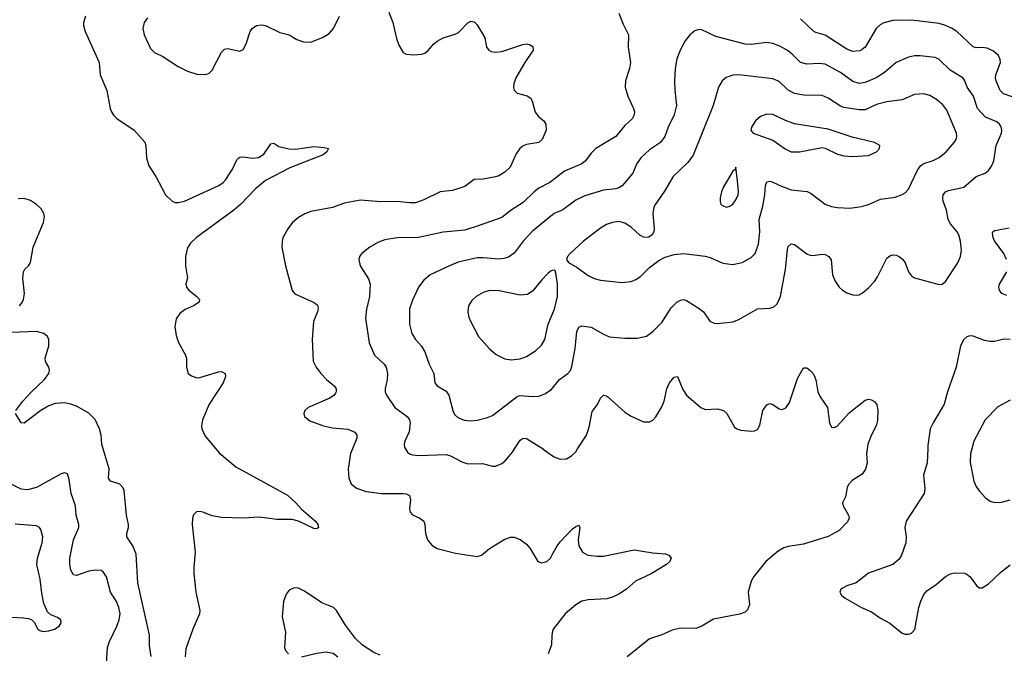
# Model space of a CAD drawing. Header units: inches. Extents: x 1308439 to 1441336, y 959892 to 1036309.
# Tile 54 of 167: x 1336540 to 1342933, y 998673 to 1002788. Entities that reach past the tile are written whole.
import ezdxf

# ---------------------------------------------------------------- set-up
doc = ezdxf.new("R2010")
doc.units = ezdxf.units.IN
doc.header["$MEASUREMENT"] = 0
for name, color, linetype in [('B3030', 7, 'Continuous'), ('B3040', 7, 'Continuous'), ('B3939', 7, 'Continuous'), ('B3949', 7, 'Continuous')]:
    doc.layers.add(name, color=color, linetype=linetype)

msp = doc.modelspace()

# ---------------------------------------------------------------- linework, layer by layer
at = {"layer": 'B3030', "color": 6}
for points, elevation in [([(1338936.5, 1002836.5), (1338963.3, 1002770), (1338985.7, 1002665.7), (1339001.4, 1002621.4), (1339030, 1002573.7), (1339050, 1002562.8), (1339098.3, 1002558.3), (1339150, 1002564.1), (1339170, 1002570.7), (1339190, 1002585.4), (1339228.4, 1002630), (1339250, 1002647.5), (1339290, 1002669.3), (1339367, 1002693), (1339390, 1002704.5), (1339450, 1002766.6), (1339470, 1002777.8), (1339490, 1002773.5), (1339510, 1002753.8), (1339559.2, 1002670), (1339571.7, 1002610), (1339585.2, 1002590), (1339601.3, 1002581.3), (1339630, 1002577.2), (1339670, 1002582), (1339806.1, 1002626.1), (1339830, 1002630.1), (1339850, 1002627.1), (1339872.5, 1002612.5), (1339874.4, 1002590), (1339819.2, 1002510), (1339761.6, 1002410), (1339748.9, 1002370), (1339746.7, 1002346.7), (1339750.2, 1002330), (1339770, 1002310.2), (1339834.1, 1002294.1), (1339857.8, 1002277.8), (1339870, 1002252.7), (1339886.8, 1002186.8), (1339910, 1002157.5), (1339943.9, 1002130), (1339957.1, 1002110), (1339958, 1002070), (1339933.3, 1002010), (1339911.7, 1001990), (1339830, 1001977.6), (1339810, 1001968.2), (1339788.2, 1001950), (1339763.1, 1001916.9), (1339725.5, 1001830), (1339690, 1001796.7), (1339650, 1001774.2), (1339630, 1001768.1), (1339550, 1001752.4), (1339490, 1001749.9), (1339430, 1001703.7), (1339350, 1001677.7), (1339270, 1001669.2), (1339163.3, 1001616.7), (1339110, 1001598.3), (1339070, 1001598), (1338990, 1001607.4), (1338884, 1001604), (1338750, 1001616.2), (1338650, 1001595.2), (1338570, 1001567.5), (1338430, 1001541.5), (1338392.3, 1001527.7), (1338350, 1001502.8), (1338310.8, 1001470), (1338280.4, 1001430), (1338248.9, 1001370), (1338243.2, 1001350), (1338242.2, 1001310), (1338265.2, 1001190), (1338308.8, 1001028.8), (1338326.8, 1001006.8), (1338452.9, 1000950), (1338472.7, 1000932.7), (1338477, 1000917), (1338473.3, 1000890), (1338446.7, 1000826.7), (1338440.1, 1000710), (1338444.9, 1000570), (1338464.2, 1000530), (1338494.4, 1000490), (1338531.1, 1000451.1), (1338581.4, 1000410), (1338594.7, 1000390), (1338595.2, 1000370), (1338590, 1000362), (1338581.6, 1000350), (1338554.2, 1000330), (1338412.9, 1000270), (1338392.2, 1000250), (1338384.2, 1000230), (1338389.2, 1000210), (1338422.9, 1000182.9), (1338513.1, 1000150), (1338570, 1000136.5), (1338670, 1000128), (1338715.3, 1000110), (1338729.1, 1000090), (1338729.7, 1000070), (1338700.4, 1000000)], 3100), ([(1336967.9, 1002810), (1336955.4, 1002770), (1336954.3, 1002750), (1336964.8, 1002710), (1337057, 1002510), (1337063.5, 1002430), (1337106.8, 1002326.8), (1337128, 1002210), (1337135.6, 1002190), (1337148.2, 1002168.2), (1337170, 1002145.7), (1337282.5, 1002070), (1337352.4, 1001992.4), (1337358.8, 1001970), (1337364.3, 1001890), (1337379.2, 1001839.2), (1337423.9, 1001770), (1337487.7, 1001650), (1337530, 1001608.1), (1337550, 1001600.8), (1337570, 1001600.1), (1337610, 1001608.6), (1337833.4, 1001710), (1337862.1, 1001730), (1337879.5, 1001750), (1337922.4, 1001817.6), (1337950, 1001877.5), (1337962.5, 1001890), (1337970, 1001895.7), (1337990, 1001896.8), (1338050, 1001887.6), (1338090, 1001891.9), (1338125.7, 1001914.3), (1338170, 1001980.6), (1338190, 1001984.9), (1338223.3, 1001963.3), (1338290, 1001947.9), (1338332.9, 1001947.1), (1338450, 1001963.2), (1338518, 1001958), (1338546, 1001950), (1338534.9, 1001930), (1338511.3, 1001910), (1338293.7, 1001826.3), (1338136.2, 1001743.8), (1338070.8, 1001690), (1337976.3, 1001590), (1337930.4, 1001550), (1337687.4, 1001372.6), (1337650, 1001337), (1337630, 1001305), (1337617, 1001250), (1337616, 1001190), (1337628.9, 1001111.1), (1337619.8, 1001070), (1337622.1, 1001050), (1337637.3, 1001030), (1337691, 1000990), (1337708.2, 1000970), (1337706.2, 1000953.8), (1337669.6, 1000930.4), (1337613.7, 1000906.3), (1337579.8, 1000880.2), (1337556, 1000844), (1337547.5, 1000792.5), (1337556.1, 1000736.1), (1337571.3, 1000691.3), (1337617.7, 1000610), (1337622.7, 1000590), (1337622.4, 1000530), (1337634.4, 1000490), (1337655.6, 1000475.6), (1337690, 1000462.7), (1337710, 1000463.4), (1337830, 1000500.4), (1337850, 1000502.6), (1337873.6, 1000490), (1337876.6, 1000470), (1337861, 1000430), (1337769.4, 1000290), (1337727.8, 1000190), (1337721, 1000150), (1337723.2, 1000130), (1337743.7, 1000083.7), (1337812.9, 1000000)], 3000), ([(1337370, 1002800.2), (1337347.8, 1002770), (1337340.3, 1002730), (1337348.3, 1002690), (1337390, 1002601.2), (1337414.6, 1002574.6), (1337470, 1002548.5), (1337570, 1002482.6), (1337630, 1002452.8), (1337690, 1002434.3), (1337750, 1002432.6), (1337770, 1002441), (1337790, 1002459.7), (1337850, 1002576.9), (1337870, 1002595.7), (1337890, 1002600.5), (1337970, 1002583.5), (1337990, 1002594.8), (1338010, 1002631.1), (1338035.6, 1002710), (1338050, 1002731.3), (1338077.2, 1002750), (1338110, 1002754.5), (1338135, 1002750), (1338230, 1002705), (1338289.3, 1002689.3), (1338339.1, 1002659.1), (1338383.4, 1002643.4), (1338430, 1002641.8), (1338510, 1002673.9), (1338550, 1002698.8), (1338577.1, 1002730), (1338616.6, 1002810)], 3100), ([(1340000, 1001744.2), (1339981.5, 1001730), (1339910, 1001692.5), (1339880.9, 1001670), (1339810, 1001599.4), (1339730, 1001551.5), (1339670, 1001503.5), (1339530, 1001452.2), (1339430, 1001421.1), (1339290, 1001407.6), (1339130, 1001373.9), (1338990, 1001370.5), (1338910, 1001358.1), (1338870, 1001342.4), (1338813.4, 1001310), (1338760.5, 1001270), (1338746.1, 1001250), (1338741.4, 1001230), (1338750.6, 1001190), (1338803.7, 1001103.7), (1338815.8, 1001070), (1338812.1, 1000990), (1338792, 1000908), (1338784.9, 1000850), (1338808.3, 1000688.3), (1338844.4, 1000610), (1338906.3, 1000550), (1338920.4, 1000530), (1338928, 1000490), (1338925.9, 1000450), (1338913.3, 1000390), (1338913.7, 1000370), (1338920.6, 1000350), (1338976.5, 1000270), (1339055.2, 1000210), (1339071.7, 1000190), (1339074.5, 1000170), (1339069.1, 1000110.9), (1339040.1, 1000050), (1339035.5, 1000030), (1339038.4, 1000010), (1339044.8, 1000000)], 3200), ([(1336539.9, 1000930), (1336557.1, 1000950), (1336565.9, 1000970), (1336571.6, 1001010), (1336560.6, 1001110), (1336564.3, 1001150), (1336573.1, 1001166.9), (1336598.3, 1001190), (1336610.3, 1001209.7), (1336626.9, 1001310), (1336694, 1001470), (1336700.6, 1001510), (1336697.7, 1001530), (1336679.7, 1001559.7), (1336650, 1001588.2), (1336610, 1001614.1), (1336570, 1001626.3), (1336530, 1001623.9)], 3000), ([(1340000, 1001519.7), (1339870, 1001414.3), (1339808.8, 1001350), (1339750, 1001270.3), (1339714.4, 1001245.6), (1339683.6, 1001236.4), (1339650, 1001233.2), (1339550, 1001241.9), (1339510, 1001240.7), (1339388, 1001212), (1339331.2, 1001190), (1339205.2, 1001130), (1339164.3, 1001095.7), (1339130.3, 1001049.7), (1339090, 1000965.5), (1339071.9, 1000910), (1339070.1, 1000810.1), (1339086.1, 1000750), (1339109.4, 1000710), (1339148, 1000668), (1339170, 1000631.5), (1339198.3, 1000550), (1339229.3, 1000490), (1339235.5, 1000430), (1339250.7, 1000410), (1339310, 1000374.5), (1339326.3, 1000350), (1339351.6, 1000250), (1339363.7, 1000223.7), (1339384.3, 1000204.3), (1339426.6, 1000186.6), (1339470, 1000181.8), (1339510, 1000187.2), (1339576.4, 1000203.6), (1339610, 1000217.4), (1339770, 1000341.1), (1339790, 1000347.1), (1339870, 1000340.2), (1339910, 1000343.4), (1339950, 1000357.7), (1339993.2, 1000386.8), (1340000, 1000395)], 3300), ([(1340000, 1001159), (1339990, 1001156), (1339970, 1001139.9), (1339930, 1001098.4), (1339872.6, 1001027.4), (1339836.2, 1001003.8), (1339790, 1000999.6), (1339653.6, 1001026.4), (1339590, 1001028.6), (1339550, 1001016.5), (1339504.1, 1000990), (1339475.6, 1000964.4), (1339453.9, 1000930), (1339449.2, 1000889.2), (1339455.7, 1000855.7), (1339466.8, 1000830), (1339519.1, 1000730), (1339589.6, 1000650), (1339634.1, 1000614.1), (1339690, 1000586.1), (1339730, 1000577.6), (1339790, 1000584.3), (1339830, 1000600.6), (1339890, 1000637.7), (1339927.1, 1000672.9), (1339949.2, 1000710.8), (1339971.6, 1000810), (1340000, 1000876.7)], 3400), ([(1336514.9, 1000250), (1336560.4, 1000310), (1336616, 1000370), (1336701.5, 1000450), (1336729.4, 1000490), (1336733.8, 1000510), (1336730.4, 1000530), (1336708.6, 1000568.6), (1336705.9, 1000590), (1336728.3, 1000670), (1336729.9, 1000710), (1336720.5, 1000730), (1336697.5, 1000750), (1336650, 1000762.8), (1336370, 1000751.8)], 3000), ([(1337082.4, 1000000), (1337073.3, 1000030), (1337069.9, 1000090.1), (1337058.1, 1000130), (1337030, 1000190.3), (1336990, 1000231.9), (1336910, 1000278), (1336871.8, 1000291.8), (1336830, 1000300.1), (1336770, 1000295.4), (1336730, 1000280.1), (1336677.9, 1000250), (1336570, 1000167.1), (1336550, 1000168.8), (1336513.2, 1000230)], 3000), ([(1339752.9, 1000000), (1339790, 1000057.3), (1339810, 1000069), (1339830, 1000067.7), (1339938.5, 1000000)], 3200)]:
    msp.add_lwpolyline(points, dxfattribs=dict(at, elevation=elevation))
at = {"layer": 'B3040', "color": 6}
for points, elevation in [([(1340431, 1002831), (1340458.2, 1002758.2), (1340493.8, 1002690), (1340490.1, 1002610), (1340505, 1002510), (1340498.5, 1002470), (1340474.4, 1002390), (1340471.8, 1002350), (1340488.8, 1002290), (1340526, 1002210), (1340531.3, 1002190), (1340530.1, 1002170), (1340515.6, 1002144.4), (1340470, 1002099.9), (1340409.7, 1002030), (1340281.5, 1001950), (1340250, 1001920.7), (1340212.9, 1001870), (1340190, 1001851.2), (1340077, 1001803), (1340000, 1001744.2)], 3200), ([(1342990, 1002285.4), (1342926.6, 1002306.6), (1342906.9, 1002326.9), (1342879.2, 1002390), (1342875.5, 1002410), (1342878.3, 1002430), (1342907.1, 1002510), (1342906.4, 1002530), (1342894.8, 1002554.8), (1342862.3, 1002582.3), (1342822.5, 1002602.5), (1342790, 1002607.5), (1342750, 1002604.7), (1342730, 1002611.8), (1342625.4, 1002710), (1342590, 1002733), (1342550, 1002750.9), (1342510, 1002762.5), (1342330, 1002783.7), (1342210, 1002782.9), (1342150, 1002767.4), (1342126.3, 1002753.7), (1342100.8, 1002730), (1342030, 1002609.9), (1342010, 1002593), (1341994, 1002586), (1341950, 1002580.2), (1341910, 1002595.7), (1341770, 1002686.8), (1341710, 1002704.4), (1341693.4, 1002713.4), (1341610, 1002792.7)], 3200), ([(1340000, 1000395), (1340045.3, 1000450), (1340099.7, 1000490), (1340115.5, 1000510), (1340124.7, 1000535.3), (1340147.2, 1000652.8), (1340157.9, 1000762.1), (1340170, 1000790.6), (1340190, 1000800.3), (1340250, 1000791.4), (1340330, 1000744.3), (1340370, 1000728.5), (1340470, 1000720.2), (1340550, 1000719.1), (1340610, 1000732.9), (1340650, 1000762.1), (1340710, 1000821.3), (1340770, 1000916.5), (1340806.6, 1000953.4), (1340830, 1000966.8), (1340850, 1000969.4), (1340870, 1000963.3), (1340952.7, 1000912.7), (1340979.4, 1000890), (1341021.8, 1000830), (1341050, 1000816.6), (1341070, 1000814.2), (1341170, 1000824.6), (1341210, 1000840.1), (1341330, 1000909.3), (1341410, 1000914.9), (1341436.8, 1000923.2), (1341457.3, 1000942.7), (1341479, 1000990), (1341512.7, 1001167.3), (1341525.1, 1001294.9), (1341530, 1001314.6), (1341550, 1001333), (1341570, 1001327.1), (1341650, 1001267.2), (1341670, 1001258.1), (1341690, 1001255.3), (1341750, 1001264.6), (1341770, 1001261.7), (1341793.6, 1001250), (1341808.7, 1001228.7), (1341817.4, 1001130), (1341833.6, 1001090), (1341861.4, 1001050), (1341882.4, 1001030), (1341910, 1001014.2), (1341950, 1001000.6), (1341970, 1000997.7), (1341990, 1001001), (1342010, 1001011.8), (1342050, 1001045.3), (1342090, 1001088.1), (1342110, 1001117.1), (1342170, 1001239.1), (1342190, 1001255), (1342210, 1001260.1), (1342230, 1001258.1), (1342250, 1001248.9), (1342273.8, 1001230), (1342290, 1001208.1), (1342310, 1001149.4), (1342330, 1001123.6), (1342350, 1001110.6), (1342510, 1001068.2), (1342530, 1001069.1), (1342550, 1001086.9), (1342630, 1001209.5), (1342648.9, 1001250), (1342654.9, 1001290), (1342648.5, 1001350), (1342637.8, 1001390), (1342627.8, 1001410), (1342582.4, 1001462.4), (1342568.2, 1001490), (1342556.7, 1001550), (1342536.8, 1001610), (1342532.8, 1001630), (1342535.2, 1001650), (1342550.4, 1001669.6), (1342570, 1001678.9), (1342670, 1001699), (1342750, 1001768.5), (1342808.5, 1001791.5), (1342830.8, 1001809.2), (1342850, 1001836.8), (1342863.7, 1001870), (1342881, 1001970), (1342913.7, 1002050), (1342916.6, 1002070), (1342912.1, 1002092.1), (1342901, 1002110), (1342883.5, 1002123.5), (1342810, 1002155.5), (1342757.7, 1002210), (1342732.6, 1002290), (1342690.8, 1002350), (1342676.6, 1002390), (1342663, 1002410), (1342580.6, 1002460.6), (1342510, 1002529.1), (1342483, 1002543), (1342386.3, 1002553.7), (1342350, 1002552.6), (1342310, 1002544.2), (1342230, 1002509.7), (1342155.4, 1002444.6), (1342101.7, 1002410), (1342030, 1002380.1), (1341990, 1002373.2), (1341950, 1002385.2), (1341870, 1002445.5), (1341770, 1002498.8), (1341730, 1002503.7), (1341650, 1002499), (1341610, 1002508.5), (1341560.4, 1002560.4), (1341530, 1002585.6), (1341474.8, 1002614.8), (1341430, 1002632), (1341390, 1002640.1), (1341290, 1002626.9), (1341250, 1002629), (1341059.4, 1002679.4), (1340970, 1002722.1), (1340950, 1002724.4), (1340923.8, 1002716.2), (1340890, 1002688.3), (1340860.5, 1002650), (1340830, 1002595), (1340806, 1002534), (1340795, 1002470), (1340791.2, 1002390), (1340793.1, 1002330), (1340805.2, 1002230), (1340788.4, 1002170), (1340750.4, 1002089.6), (1340729, 1002030), (1340700.8, 1001990), (1340630, 1001943), (1340572.5, 1001890), (1340544.6, 1001850), (1340520.6, 1001790), (1340451, 1001709), (1340430, 1001694.6), (1340411.5, 1001688.5), (1340330, 1001681.1), (1340210, 1001643.1), (1340150, 1001615.3), (1340067.5, 1001552.5), (1340010, 1001527.9), (1340000, 1001519.7)], 3300), ([(1342946.1, 1001230), (1342929, 1001270), (1342870, 1001351), (1342861.4, 1001370), (1342857.2, 1001402.8), (1342858.8, 1001410), (1342870, 1001418.4), (1342963.5, 1001436.5)], 3200), ([(1340000, 1000876.7), (1340013, 1000907), (1340032.4, 1000990), (1340032.7, 1001072.7), (1340021.9, 1001141.9), (1340016.6, 1001156.6), (1340010, 1001162), (1340000, 1001159)], 3400), ([(1342950, 1000995.6), (1342917.2, 1001010), (1342900.6, 1001030), (1342896.8, 1001050), (1342902.2, 1001070), (1342950.2, 1001150)], 3200), ([(1342970.5, 1000710.5), (1342930, 1000711.8), (1342870, 1000698.2), (1342837.9, 1000697.9), (1342803.7, 1000703.7), (1342730, 1000732.8), (1342710, 1000735), (1342690, 1000728.7), (1342669.5, 1000710.5), (1342648.7, 1000670), (1342621, 1000530), (1342564.7, 1000370), (1342543.2, 1000290), (1342471.4, 1000170), (1342452.5, 1000130), (1342437.1, 1000022.9), (1342435.8, 1000000)], 3300), ([(1340161.9, 1000000), (1340220.1, 1000090), (1340237.9, 1000142.1), (1340256.6, 1000243.4), (1340290.7, 1000289.3), (1340310, 1000329.5), (1340330, 1000349), (1340350, 1000345), (1340358.6, 1000338.6), (1340470, 1000239.1), (1340510, 1000212.9), (1340590, 1000175.7), (1340630, 1000176.6), (1340650, 1000187), (1340670, 1000208.9), (1340710, 1000273.6), (1340724.9, 1000310), (1340740.9, 1000390), (1340759.8, 1000430), (1340790, 1000466.3), (1340810, 1000470.1), (1340845.7, 1000385.7), (1340869.6, 1000350), (1340962.2, 1000270), (1340990, 1000256.6), (1341070, 1000260.3), (1341109.6, 1000249.6), (1341131.6, 1000230), (1341182.1, 1000142.1), (1341196.4, 1000130), (1341221.7, 1000121.7), (1341290, 1000115.6), (1341310, 1000117.5), (1341330, 1000127.2), (1341345.7, 1000154.3), (1341365.7, 1000250), (1341390, 1000286), (1341398, 1000290), (1341410, 1000295.3), (1341430, 1000289.4), (1341470, 1000259.8), (1341490, 1000255.3), (1341514, 1000266), (1341537.6, 1000302.4), (1341590, 1000457.6), (1341630, 1000525.8), (1341650, 1000526.5), (1341670, 1000512.6), (1341690, 1000492.7), (1341698, 1000478), (1341709.5, 1000449.5), (1341721.5, 1000370), (1341737.8, 1000337.8), (1341784, 1000270), (1341798.1, 1000170), (1341810, 1000142.3), (1341830, 1000140.1), (1341850, 1000150.7), (1341924.9, 1000235.1), (1342030, 1000317.4), (1342050, 1000323.2), (1342070, 1000318.5), (1342090, 1000307.9), (1342105.7, 1000285.7), (1342111.1, 1000251.1), (1342110, 1000184.5), (1342100.3, 1000150), (1342070, 1000090.7), (1342046.7, 1000030), (1342042.1, 1000000)], 3200), ([(1342970, 1000316.2), (1342890, 1000274.5), (1342809.4, 1000190), (1342735.1, 1000050), (1342721.4, 1000000)], 3400)]:
    msp.add_lwpolyline(points, dxfattribs=dict(at, elevation=elevation))
for points, elevation in [([(1341210, 1002428.4), (1341170, 1002426.9), (1341127.2, 1002412.8), (1341099.9, 1002390), (1341076.4, 1002350), (1341043.4, 1002230), (1340912.4, 1001907.6), (1340878.9, 1001861.1), (1340783.2, 1001770), (1340725.8, 1001674.2), (1340667.1, 1001590), (1340657.8, 1001570), (1340651.6, 1001530), (1340660.4, 1001430), (1340657.1, 1001410), (1340646.3, 1001390), (1340624.4, 1001375.6), (1340610, 1001372.6), (1340590, 1001375.7), (1340567.2, 1001387.2), (1340510, 1001440.1), (1340470, 1001466.6), (1340430, 1001476.4), (1340388.7, 1001471.3), (1340350, 1001456.7), (1340310, 1001433.8), (1340200.4, 1001350), (1340114.8, 1001270), (1340097.8, 1001250), (1340090.2, 1001230), (1340104.2, 1001210), (1340159.3, 1001179.3), (1340230, 1001126.9), (1340270, 1001106.4), (1340310, 1001096.4), (1340450, 1001081.4), (1340510, 1001087.3), (1340540, 1001100), (1340570, 1001119.7), (1340630, 1001179.1), (1340690, 1001224.1), (1340730, 1001244.5), (1340790, 1001262.7), (1340850, 1001268.6), (1340990, 1001252.8), (1341023.2, 1001243.2), (1341106.2, 1001206.2), (1341170, 1001197.3), (1341230, 1001210.7), (1341290, 1001244), (1341314.2, 1001270), (1341336, 1001330), (1341344.8, 1001410), (1341340.5, 1001490), (1341364.1, 1001575.9), (1341377.8, 1001650), (1341381.5, 1001710), (1341390, 1001734.2), (1341410, 1001739), (1341430, 1001733.3), (1341485.6, 1001705.6), (1341550, 1001682.1), (1341652, 1001672), (1341678.7, 1001658.7), (1341770.6, 1001590.6), (1341810, 1001574.3), (1341850, 1001567.4), (1341930, 1001564.3), (1342004.9, 1001575.1), (1342050, 1001587.6), (1342130, 1001621.9), (1342224.6, 1001635.4), (1342270, 1001651.6), (1342290, 1001664), (1342310, 1001688), (1342369.2, 1001810.8), (1342390, 1001841.1), (1342410, 1001853.4), (1342470, 1001872.6), (1342510, 1001892.4), (1342554.3, 1001930), (1342608, 1001990), (1342619.8, 1002010), (1342624.4, 1002030), (1342622.3, 1002050), (1342559.3, 1002199.3), (1342534.1, 1002234.1), (1342491.7, 1002270), (1342450, 1002294.4), (1342410, 1002306.9), (1342350, 1002302.6), (1342270, 1002267.6), (1342170, 1002253.6), (1342103.6, 1002236.4), (1342030, 1002202.4), (1341990, 1002201.4), (1341890, 1002217), (1341870, 1002225.4), (1341790, 1002278.6), (1341750, 1002296.3), (1341630, 1002296.8), (1341570, 1002307.9), (1341530, 1002329.5), (1341470, 1002386.7), (1341430, 1002403.4)], 3400), ([(1341390, 1002173.9), (1341350, 1002158.1), (1341316.6, 1002130), (1341291.1, 1002090), (1341287.4, 1002067.4), (1341302, 1002050), (1341430, 1002004.8), (1341510, 1001948), (1341550, 1001929.8), (1341603.6, 1001930), (1341750, 1001957.5), (1341770, 1001954.1), (1341850, 1001915), (1341890, 1001903.1), (1341950, 1001898.2), (1342050, 1001906.3), (1342102.9, 1001930), (1342122.5, 1001950), (1342124.8, 1001970), (1342089.2, 1001989.2), (1341944.9, 1002024.9), (1341790, 1002077.6), (1341570, 1002112), (1341512.8, 1002132.8), (1341430, 1002172.2)], 3500), ([(1341190, 1001829), (1341185.7, 1001814.3), (1341170, 1001804), (1341110, 1001702.5), (1341096.4, 1001670), (1341087.5, 1001630), (1341087.1, 1001607.1), (1341092.8, 1001590), (1341101.6, 1001581.6), (1341130, 1001570.1), (1341150, 1001575.7), (1341170, 1001590.6), (1341190, 1001617.1), (1341203.9, 1001650), (1341206.6, 1001670), (1341201.4, 1001741.4)], 3500)]:
    msp.add_lwpolyline(points, close=True, dxfattribs=dict(at, elevation=elevation))
at = {"layer": 'B3939', "color": 6}
for points, elevation in [([(1337393, 998653), (1337382.9, 998722.9), (1337382.1, 998790), (1337306.7, 999130), (1337296.1, 999316.1), (1337275.3, 999370), (1337235.2, 999430), (1337235.5, 999450), (1337247, 999490), (1337246.7, 999510), (1337234.2, 999570), (1337217.5, 999730), (1337209.6, 999749.6), (1337190, 999770.3), (1337130.6, 999790.6), (1337116.3, 999810), (1337121.8, 999870), (1337082.4, 1000000)], 3000), ([(1337812.9, 1000000), (1337834.2, 999974.2), (1337942.8, 999882.8), (1338279.7, 999699.7), (1338333.4, 999650), (1338368.9, 999608.9), (1338459.7, 999530), (1338475.6, 999510), (1338480.4, 999490), (1338470, 999480.5), (1338450, 999483.4), (1338350.6, 999530.6), (1338310, 999542.1), (1338210, 999542), (1338096.7, 999556.7), (1337989.7, 999550.3), (1337850, 999554.5), (1337790, 999565.2), (1337730, 999590.3), (1337710, 999594.4), (1337687.9, 999592.1), (1337667.8, 999572.2), (1337661.3, 999550), (1337659.9, 999510), (1337680.2, 999330), (1337671.2, 999231.2), (1337671.8, 999191.8), (1337682.9, 999070), (1337710.6, 998950), (1337707.6, 998930), (1337664.4, 998830), (1337618.8, 998701.2), (1337615, 998650)], 3000), ([(1338700.4, 1000000), (1338687.9, 999970), (1338673.1, 999870), (1338676.6, 999810), (1338692.7, 999772.7), (1338725.8, 999745.8), (1338790, 999723.5), (1338890, 999710.9), (1339030, 999711.7), (1339050, 999708.2), (1339070, 999696.8), (1339078.3, 999670), (1339071.8, 999611.8), (1339074.4, 999590), (1339091.1, 999571.1), (1339137.1, 999550), (1339163.7, 999530), (1339171.6, 999510), (1339174.1, 999450), (1339187.7, 999410), (1339215.3, 999375.3), (1339250, 999353.8), (1339370, 999323.5), (1339510, 999301.3), (1339538.5, 999310), (1339590, 999354), (1339690, 999413.5), (1339726.5, 999426.5), (1339750, 999426), (1339790, 999411.1), (1339830, 999380.6), (1339853.9, 999353.9), (1339903.8, 999270), (1339930, 999260.4), (1339962.8, 999270), (1339986.1, 999290), (1340000, 999316.2)], 3100), ([(1339044.8, 1000000), (1339058.7, 999978.7), (1339070, 999968.7), (1339090, 999961), (1339130, 999956.7), (1339310, 999962.9), (1339336.2, 999956.2), (1339410, 999917), (1339450, 999904), (1339545.2, 999905.2), (1339610, 999887.9), (1339630, 999888.3), (1339670, 999904.7), (1339690, 999920.9), (1339740, 999980), (1339752.9, 1000000)], 3200), ([(1339938.5, 1000000), (1339939.4, 999999.4), (1340000, 999955.3)], 3200), ([(1337102.3, 998570), (1337110.5, 998710), (1337122.2, 998750), (1337171.9, 998850), (1337186.1, 998890), (1337191.4, 998930), (1337184.7, 998970), (1337168.3, 999010), (1337129.2, 999070), (1337104, 999170), (1337082.8, 999202.8), (1337070, 999210.7), (1337030, 999213), (1336990, 999205.2), (1336910, 999178.3), (1336890, 999183), (1336871.9, 999211.9), (1336864.7, 999250), (1336866, 999290), (1336889.8, 999410.2), (1336923.1, 999490), (1336924.6, 999510), (1336906.6, 999570), (1336902, 999630), (1336873.6, 999710), (1336861.9, 999801.9), (1336850, 999837.3), (1336830, 999844.7), (1336810, 999839.3), (1336650, 999749.7), (1336590, 999734.1), (1336550, 999738.1), (1336490, 999768.3)], 3100), ([(1336490, 998907.1), (1336564.2, 998904.2), (1336597.9, 998897.9), (1336618, 998890), (1336634.3, 998874.3), (1336658.2, 998830), (1336670, 998820.9), (1336690, 998815), (1336730, 998817.8), (1336766.9, 998830), (1336795.8, 998850), (1336809.8, 998870), (1336806.2, 998890), (1336785.1, 998905.1), (1336742.8, 998922.8), (1336721.4, 998941.4), (1336696.3, 998996.3), (1336683.7, 999063.7), (1336674.1, 999154.1), (1336650.4, 999250), (1336655, 999290), (1336685, 999390), (1336689.5, 999430), (1336677.5, 999477.5), (1336669.4, 999489.4), (1336650, 999500.3), (1336510, 999512.5)], 3200), ([(1338879.8, 998659.8), (1338838.6, 998678.6), (1338766.7, 998726.7), (1338720.9, 998770), (1338655.9, 998855.9), (1338598, 998950), (1338578.1, 998970), (1338501.3, 999001.3), (1338390, 999076.3), (1338350, 999095.7), (1338322.7, 999097.3), (1338290, 999083), (1338270, 999056.2), (1338252.8, 999010), (1338244.3, 998910), (1338265.7, 998810), (1338258.6, 998710), (1338266.5, 998690), (1338285.7, 998670)], 3100), ([(1340000, 998813.5), (1339994.1, 998790), (1339992.8, 998727.2), (1339970.6, 998669.4)], 3100), ([(1338370, 998649.5), (1338470, 998674.8), (1338530, 998682.5), (1338574.3, 998674.3), (1338605, 998650)], 3100)]:
    msp.add_lwpolyline(points, dxfattribs=dict(at, elevation=elevation))
at = {"layer": 'B3949', "color": 6}
for points, elevation in [([(1340000, 999955.3), (1340010, 999948), (1340050, 999932.8), (1340090, 999936.6), (1340123.7, 999956.3), (1340150, 999981.6), (1340161.9, 1000000)], 3200), ([(1342042.1, 1000000), (1342037.6, 999970), (1342041.8, 999910), (1342032, 999868), (1342010, 999835.9), (1341944.8, 999795.2), (1341920.8, 999770), (1341911.9, 999750), (1341901.2, 999690), (1341882.7, 999650), (1341886.5, 999630), (1341921.6, 999570), (1341925.1, 999550), (1341914.4, 999525.6), (1341860.5, 999470), (1341790, 999432), (1341630, 999382.4), (1341530, 999366.5), (1341501.8, 999358.2), (1341463.5, 999336.5), (1341385.1, 999270), (1341307.5, 999172.5), (1341290, 999140.3), (1341270.4, 999070), (1341277.4, 998990), (1341264.4, 998955.6), (1341250, 998940.1), (1341213.5, 998926.5), (1341045.1, 998894.9), (1340970, 998848.9), (1340930, 998833.2), (1340830, 998835.4), (1340776.5, 998823.5), (1340710, 998792.4), (1340630, 998766.5), (1340484.4, 998650)], 3200), ([(1342435.8, 1000000), (1342430.9, 999910), (1342408.7, 999830), (1342416.7, 999743.3), (1342412.9, 999710), (1342296, 999530), (1342287.5, 999490), (1342294.8, 999430), (1342293.5, 999390), (1342264.4, 999310), (1342250, 999284.1), (1342210, 999248.8), (1342050, 999192.3), (1341970, 999129.8), (1341910.6, 999110), (1341870.5, 999090), (1341864.9, 999070), (1341876.4, 999050), (1341900.4, 999030), (1342006, 998970), (1342070, 998942.5), (1342130, 998901.2), (1342188.9, 998868.9), (1342270, 998802.7), (1342290, 998796.1), (1342310, 998796.5), (1342330, 998804), (1342352.3, 998827.7), (1342377.9, 998970), (1342390, 999010.8), (1342410, 999054.2), (1342430, 999078), (1342490, 999119), (1342550, 999172.4), (1342583.8, 999190), (1342610, 999196.2), (1342674, 999194), (1342690, 999187.5), (1342711.6, 999170), (1342752.2, 999112.2), (1342770, 999098.9), (1342790, 999097.6), (1342830, 999123.4), (1342910, 999199.9), (1342970, 999248)], 3300), ([(1342721.4, 1000000), (1342713.2, 999970), (1342711.9, 999911.9), (1342736, 999790), (1342750, 999757.1), (1342768.5, 999728.5), (1342810, 999682), (1342841.1, 999661.1), (1342870, 999652.3), (1342913.9, 999653.9), (1342970, 999668.8)], 3400), ([(1340000, 999316.2), (1340029, 999371), (1340050, 999396.7), (1340130, 999480.4), (1340150, 999497), (1340170, 999505.7), (1340177, 999490), (1340166.4, 999410), (1340170.1, 999370), (1340194.1, 999330), (1340229.2, 999310), (1340290, 999302.7), (1340330, 999303.8), (1340530, 999343.8), (1340650, 999325.2), (1340730, 999318.4), (1340754.8, 999310), (1340770.3, 999290), (1340760.4, 999270), (1340739.5, 999250), (1340640.2, 999190), (1340538.4, 999141.6), (1340479.8, 999090), (1340430, 999056.9), (1340390, 999037.7), (1340352.6, 999027.4), (1340230, 999020.8), (1340190, 999011.5), (1340150, 998988.2), (1340082, 998930), (1340004.1, 998830), (1340000, 998813.5)], 3100)]:
    msp.add_lwpolyline(points, dxfattribs=dict(at, elevation=elevation))

doc.saveas('drawing.dxf')
